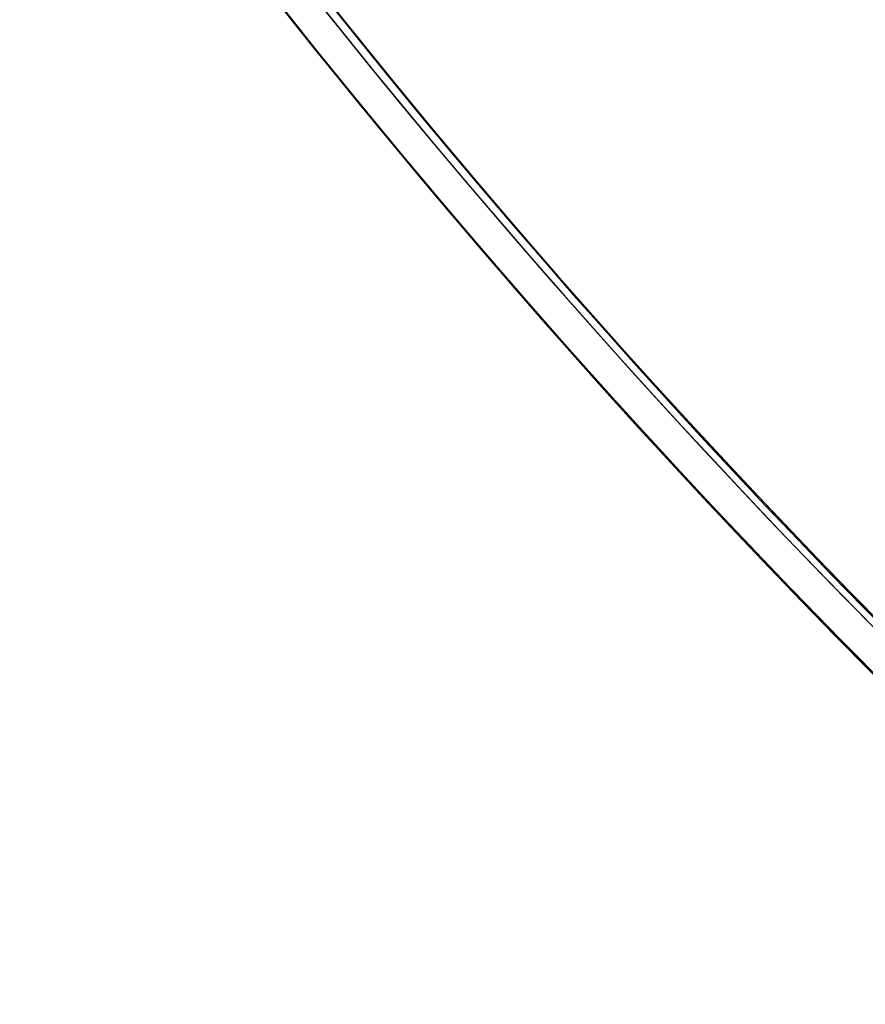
# Model space of a CAD drawing. Header units: millimetres. Extents: x -83 to 676, y -83 to 676.
# Tile 7 of 256: x 54 to 86, y 75 to 112. Entities that reach past the tile are written whole.
import ezdxf

# ---------------------------------------------------------------- set-up
doc = ezdxf.new("R2010")
doc.units = ezdxf.units.MM
doc.header["$MEASUREMENT"] = 0
doc.layers.add('IGES level 0', color=7, linetype='Continuous', true_color=0xff7878)

msp = doc.modelspace()

# ---------------------------------------------------------------- linework, layer by layer
at = {"layer": 'IGES level 0', "color": 153, "true_color": 0x5393cf}
for centre, radius in [((296.5, 296.5), 296.5), ((296.5, 296.5, -1.19999999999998), 296.5000000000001), ((296.4999999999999, 296.4999999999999), 241), ((296.5, 296.4999999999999, -1.19999999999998), 241.0000000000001)]:
    msp.add_circle(centre, radius, dxfattribs=at)
at = {"layer": 'IGES level 0'}
for centre, radius in [((296.5, 296.5, 47), 296.5000000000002), ((296.5, 296.5), 296.5000000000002), ((296.5, 296.5, 47), 295.3000000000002), ((296.5, 296.5000000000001), 295.3000000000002)]:
    msp.add_circle(centre, radius, dxfattribs=at)
at = {"layer": 'IGES level 0', "color": 124, "true_color": 0x1aa180}
for centre, radius in [((296.5, 296.5, 47.0000000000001), 294.9999999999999), ((296.5, 296.5000000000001, 45.8000000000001), 294.9999999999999), ((296.5, 296.5, 47.0000000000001), 242.4999999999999), ((296.5, 296.5, 45.8000000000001), 242.4999999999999)]:
    msp.add_circle(centre, radius, dxfattribs=at)
at = {"layer": 'IGES level 0', "color": 31, "true_color": 0xffba87}
for centre, radius in [((296.5, 296.5000000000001), 242.2000000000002), ((296.5, 296.5000000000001, 47), 242.2000000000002), ((296.5, 296.5), 241.0000000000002), ((296.4999999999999, 296.4999999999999, 47), 241.0000000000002)]:
    msp.add_circle(centre, radius, dxfattribs=at)
at = {"layer": 'IGES level 0'}
for centre, radius, start in [((296.5, 296.5), 296.5000000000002, 45), ((296.5, 296.5000000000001, 47), 296.5000000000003, 45.0000000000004), ((296.5, 296.5, 23.5), 296.5000000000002, 45), ((296.5, 296.5, 47), 295.3000000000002, 45.00000000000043), ((296.5000000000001, 296.5), 295.3000000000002, 45.00000000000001), ((296.5, 296.5, 23.5), 295.3000000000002, 45)]:
    msp.add_arc(centre, radius, start, 225, dxfattribs=at)
at = {"layer": 'IGES level 0', "color": 31, "true_color": 0xffba87}
for centre, radius, start, end in [((296.5, 296.5000000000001), 242.2000000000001, 135, 314.9999999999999), ((296.5000000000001, 296.5, 47), 242.2000000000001, 134.9999999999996, 315), ((296.5, 296.5, 23.5), 242.2000000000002, 135, 315), ((296.5000000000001, 296.5, 47), 241.0000000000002, 134.9999999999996, 315), ((296.5, 296.5), 241.0000000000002, 135, 315), ((296.5, 296.5, 23.5), 241.0000000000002, 135, 315)]:
    msp.add_arc(centre, radius, start, end, dxfattribs=at)
at = {"layer": 'IGES level 0', "color": 153, "true_color": 0x5393cf}
for centre, radius, start in [((296.5, 296.5, -1.19999999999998), 296.5, 164.9999999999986), ((296.5000000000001, 296.5000000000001), 296.5000000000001, 164.9999999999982), ((296.5000000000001, 296.5, -0.59999999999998), 296.5000000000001, 164.9999999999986), ((296.5, 296.4999999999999, -1.19999999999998), 241.0000000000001, 164.9999999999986), ((296.4999999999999, 296.5), 241.0000000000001, 164.9999999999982), ((296.5, 296.5, -0.59999999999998), 241, 164.9999999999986)]:
    msp.add_arc(centre, radius, start, 344.9999999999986, dxfattribs=at)
at = {"layer": 'IGES level 0', "color": 124, "true_color": 0x1aa180}
for centre, radius, start in [((296.5, 296.5, 45.8000000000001), 294.9999999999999, 164.9999999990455), ((296.4999999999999, 296.5, 47.0000000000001), 294.9999999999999, 164.9999999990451), ((296.5000000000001, 296.5, 46.4000000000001), 294.9999999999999, 164.9999999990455), ((296.5, 296.5, 45.8000000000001), 242.4999999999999, 164.9999999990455), ((296.5, 296.5000000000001, 47.00000000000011), 242.4999999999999, 164.9999999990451), ((296.4999999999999, 296.5, 46.4000000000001), 242.5, 164.9999999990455)]:
    msp.add_arc(centre, radius, start, 344.9999999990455, dxfattribs=at)
at = {"layer": 'IGES level 0', "color": 6, "true_color": 0xff00ff, "extrusion": (0.7912235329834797, 0.6115270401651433, 1.403541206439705e-16)}
msp.add_arc((53.28001011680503, 31.50000000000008, 207.5155449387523), 89.99999999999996, 0, 180, dxfattribs=at)
msp.add_arc((53.28001011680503, 31.50000000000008, 207.5155449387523), 89.99999999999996, 0, 180, dxfattribs=at)
at = {"layer": 'IGES level 0', "color": 6, "true_color": 0xff00ff, "extrusion": (0.7912235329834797, 0.6115270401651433, -1.403541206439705e-16)}
msp.add_arc((53.28001011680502, -43.49999999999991, 207.5155449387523), 89.99999999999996, 180, 1.357036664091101e-14, dxfattribs=at)
msp.add_arc((53.28001011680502, -43.49999999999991, 207.5155449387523), 89.99999999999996, 180, 1.357036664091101e-14, dxfattribs=at)
at = {"layer": 'IGES level 0', "color": 6, "true_color": 0xff00ff, "extrusion": (0.7912235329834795, 0.6115270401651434, 7.073847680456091e-15)}
msp.add_arc((53.28001011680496, -43.50000000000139, 206.915544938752), 89.99999999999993, 180, 3.754468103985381e-13, dxfattribs=at)
at = {"layer": 'IGES level 0', "color": 6, "true_color": 0xff00ff, "extrusion": (0.7912235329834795, 0.6115270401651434, -7.073847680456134e-15)}
msp.add_arc((53.28001011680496, 31.5000000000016, 206.9155449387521), 89.99999999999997, 359.9999999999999, 179.9999999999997, dxfattribs=at)
at = {"layer": 'IGES level 0', "color": 6, "true_color": 0xff00ff, "extrusion": (0.7912235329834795, 0.6115270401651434, 5.614164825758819e-17)}
msp.add_arc((53.28001011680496, 31.50000000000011, 206.9155449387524), 89.99999999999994, 0, 180, dxfattribs=at)
at = {"layer": 'IGES level 0', "color": 6, "true_color": 0xff00ff, "extrusion": (0.7912235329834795, 0.6115270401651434, -5.614164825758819e-17)}
msp.add_arc((53.28001011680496, -43.49999999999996, 206.9155449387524), 89.99999999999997, 180, 3.618764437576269e-14, dxfattribs=at)
at = {"layer": 'IGES level 0', "color": 6, "true_color": 0xff00ff, "extrusion": (0.7912235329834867, 0.6115270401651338, 0)}
for centre, start, end in [((53.28001011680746, -43.49999999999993, 207.2155449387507), 180, 0), ((53.28001011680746, 31.50000000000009, 207.2155449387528), 6.785183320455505e-15, 180)]:
    msp.add_arc(centre, 89.99999999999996, start, end, dxfattribs=at)
at = {"layer": 'IGES level 0', "color": 5, "true_color": 0x1212ff, "extrusion": (0.6427876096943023, 0.7660444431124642, -6.952581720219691e-15)}
msp.add_arc((-36.54565110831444, -88.49999999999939, 79.2187036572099), 75, 179.9999999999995, 3.256887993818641e-14, dxfattribs=at)
at = {"layer": 'IGES level 0', "color": 5, "true_color": 0x1212ff, "extrusion": (0.6427876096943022, 0.7660444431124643, 6.790893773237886e-15)}
msp.add_arc((-36.54565110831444, 61.49999999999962, 79.21870365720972), 74.99999999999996, 3.365450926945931e-13, 180, dxfattribs=at)
at = {"layer": 'IGES level 0', "color": 5, "true_color": 0x1212ff, "extrusion": (0.6427876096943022, 0.7660444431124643, 1.616879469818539e-16)}
msp.add_arc((-36.54565110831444, 61.50000000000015, 79.21870365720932), 74.99999999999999, 359.9999999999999, 180, dxfattribs=at)
at = {"layer": 'IGES level 0', "color": 5, "true_color": 0x1212ff, "extrusion": (0.6427876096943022, 0.7660444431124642, -1.212659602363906e-16)}
msp.add_arc((-36.54565110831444, -88.49999999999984, 79.21870365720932), 74.99999999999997, 180, 0, dxfattribs=at)
at = {"layer": 'IGES level 0', "color": 5, "true_color": 0x1212ff, "extrusion": (0.6427876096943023, 0.7660444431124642, 3.637978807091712e-16)}
msp.add_arc((-36.54565110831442, 61.50000000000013, 78.61870365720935), 74.99999999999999, 359.9999999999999, 180, dxfattribs=at)
msp.add_arc((-36.54565110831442, 61.50000000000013, 78.61870365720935), 74.99999999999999, 359.9999999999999, 180, dxfattribs=at)
at = {"layer": 'IGES level 0', "color": 5, "true_color": 0x1212ff, "extrusion": (0.6427876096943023, 0.7660444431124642, -3.637978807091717e-16)}
msp.add_arc((-36.54565110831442, -88.49999999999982, 78.61870365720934), 74.99999999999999, 180, 359.9999999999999, dxfattribs=at)
msp.add_arc((-36.54565110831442, -88.49999999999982, 78.61870365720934), 74.99999999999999, 180, 359.9999999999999, dxfattribs=at)
at = {"layer": 'IGES level 0', "color": 5, "true_color": 0x1212ff, "extrusion": (0.642787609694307, 0.7660444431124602, 0)}
for centre, start, end in [((-36.54565110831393, -88.49999999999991, 78.91870365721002), 180, 0), ((-36.54565110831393, 61.50000000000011, 78.91870365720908), 0, 180)]:
    msp.add_arc(centre, 74.99999999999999, start, end, dxfattribs=at)

doc.saveas('drawing.dxf')
